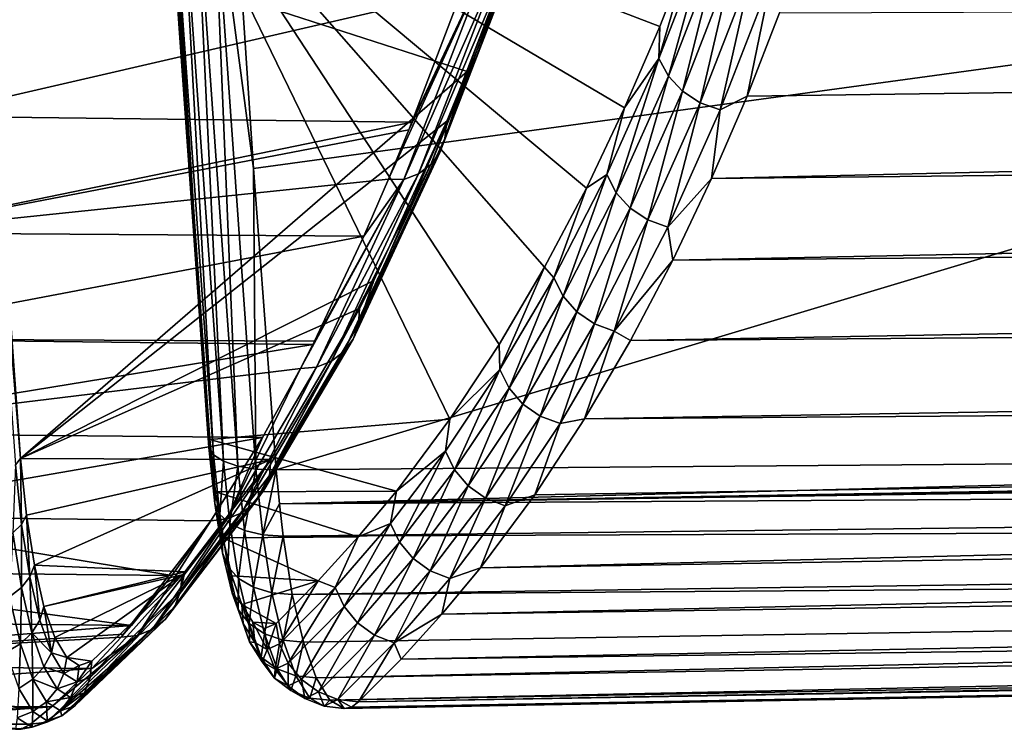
# Model space of a CAD drawing. Header units: metres. Extents: x -23 to 245, y -35 to 23.
# Tile 98 of 166: x 93.68 to 99.83, y -19.37 to -14.93. Entities that reach past the tile are written whole.
import ezdxf

# ---------------------------------------------------------------- set-up
doc = ezdxf.new("R2010")
doc.units = ezdxf.units.M
doc.layers.add('solid_509092_SW0002', color=7, linetype='CONTINUOUS')

msp = doc.modelspace()

# ---------------------------------------------------------------- linework, layer by layer
at = {"layer": 'solid_509092_SW0002'}
for points in [[(94.594322, -13.831808, 280.402435), (94.601517, -13.791514, 280.276459), (94.86776, -17.554037, 278.938965)], [(94.594322, -13.831808, 280.402435), (94.86776, -17.554037, 278.938965), (94.861259, -17.604074, 279.061371)], [(94.594322, -13.831808, 280.402435), (94.861259, -17.604074, 279.061371), (94.622192, -13.868542, 280.527222)], [(94.601517, -13.791514, 280.276459), (96.367134, -17.42696, 271.406616), (94.86776, -17.554037, 278.938965)], [(94.601517, -13.791514, 280.276459), (96.675629, -16.959629, 269.856812), (96.367134, -17.42696, 271.406616)], [(94.601517, -13.791514, 280.276459), (96.959297, -16.476294, 268.431732), (96.675629, -16.959629, 269.856812)], [(94.601517, -13.791514, 280.276459), (97.220398, -15.982533, 267.120056), (96.959297, -16.476294, 268.431732)], [(94.601517, -13.791514, 280.276459), (97.459274, -15.479463, 265.920044), (97.220398, -15.982533, 267.120056)], [(94.601517, -13.791514, 280.276459), (97.678673, -14.971633, 264.817871), (97.459274, -15.479463, 265.920044)], [(94.601517, -13.791514, 280.276459), (97.878868, -14.459547, 263.812164), (97.678673, -14.971633, 264.817871)], [(94.622192, -13.868542, 280.527222), (94.889816, -17.650826, 279.182617), (94.683319, -13.899888, 280.641144)], [(94.861259, -17.604074, 279.061371), (94.889816, -17.650826, 279.182617), (94.622192, -13.868542, 280.527222)], [(94.683319, -13.899888, 280.641144), (94.951538, -17.690722, 279.293518), (94.773369, -13.92363, 280.736145)], [(94.889816, -17.650826, 279.182617), (94.951538, -17.690722, 279.293518), (94.683319, -13.899888, 280.641144)], [(94.773369, -13.92363, 280.736145), (95.042046, -17.720942, 279.38623), (94.885971, -13.938087, 280.805511)], [(94.951538, -17.690722, 279.293518), (95.042046, -17.720942, 279.38623), (94.773369, -13.92363, 280.736145)], [(94.885971, -13.938087, 280.805511), (95.139771, -15.858811, 280.208771), (95.013451, -13.941787, 280.844482)], [(94.885971, -13.938087, 280.805511), (95.154938, -17.739346, 279.454193), (95.139771, -15.858811, 280.208771)], [(95.042046, -17.720942, 279.38623), (95.154938, -17.739346, 279.454193), (94.885971, -13.938087, 280.805511)], [(95.013451, -13.941787, 280.844482), (95.139771, -15.858811, 280.208771), (106.929947, -14.246402, 282.734131)], [(96.474846, -15.252441, 264.973267), (96.870247, -14.203135, 262.986908), (93.438194, -14.272393, 280.228424)], [(96.336334, -15.672327, 265.598236), (96.870247, -14.203135, 262.986908), (96.474846, -15.252441, 264.973267)], [(96.336334, -15.672327, 265.598236), (96.859818, -14.311581, 262.968353), (96.870247, -14.203135, 262.986908)], [(93.405518, -14.304438, 280.322479), (93.684097, -17.673637, 278.993042), (93.438194, -14.272393, 280.228424)], [(96.474846, -15.252441, 264.973267), (93.438194, -14.272393, 280.228424), (93.684097, -17.673637, 278.993042)], [(95.139771, -15.858811, 280.208771), (95.282097, -17.744604, 279.492493), (106.929947, -14.246402, 282.734131)], [(95.282097, -17.744604, 279.492493), (107.26931, -17.648642, 281.532379), (106.929947, -14.246402, 282.734131)], [(93.652023, -17.713394, 279.084229), (93.684097, -17.673637, 278.993042), (93.405518, -14.304438, 280.322479)], [(96.304573, -15.760346, 265.550201), (96.829178, -14.396637, 262.91449), (96.859818, -14.311581, 262.968353)], [(96.336334, -15.672327, 265.598236), (96.304573, -15.760346, 265.550201), (96.859818, -14.311581, 262.968353)], [(96.248222, -15.835742, 265.503265), (96.773766, -14.469481, 262.862579), (96.829178, -14.396637, 262.91449)], [(96.304573, -15.760346, 265.550201), (96.248222, -15.835742, 265.503265), (96.829178, -14.396637, 262.91449)], [(97.672493, -15.172022, 264.938293), (97.878868, -14.459547, 263.812164), (97.988922, -14.35485, 263.348633)], [(97.672493, -15.172022, 264.938293), (97.988922, -14.35485, 263.348633), (97.732719, -15.28232, 264.897644)], [(97.988922, -14.35485, 263.348633), (98.050423, -14.461903, 263.301605), (97.732719, -15.28232, 264.897644)], [(97.672493, -15.172022, 264.938293), (97.678673, -14.971633, 264.817871), (97.878868, -14.459547, 263.812164)], [(96.171181, -15.893299, 265.460663), (96.697418, -14.525074, 262.816162), (96.773766, -14.469481, 262.862579)], [(96.248222, -15.835742, 265.503265), (96.171181, -15.893299, 265.460663), (96.773766, -14.469481, 262.862579)], [(97.732719, -15.28232, 264.897644), (98.050423, -14.461903, 263.301605), (97.821281, -15.37687, 264.870148)], [(98.050423, -14.461903, 263.301605), (98.140068, -14.553646, 263.268646), (97.821281, -15.37687, 264.870148)], [(96.605415, -14.559566, 262.778473), (95.982956, -15.927284, 265.371948), (96.10997, -15.617441, 264.733521)], [(96.078781, -15.92904, 265.425323), (95.982956, -15.927284, 265.371948), (96.605415, -14.559566, 262.778473)], [(96.078781, -15.92904, 265.425323), (96.605415, -14.559566, 262.778473), (96.697418, -14.525074, 262.816162)], [(96.171181, -15.893299, 265.460663), (96.078781, -15.92904, 265.425323), (96.697418, -14.525074, 262.816162)], [(96.605415, -14.559566, 262.778473), (96.10997, -15.617441, 264.733521), (96.129166, -15.569438, 264.637054)], [(96.605415, -14.559566, 262.778473), (96.129166, -15.569438, 264.637054), (96.438972, -14.752207, 263.079712)], [(97.821281, -15.37687, 264.870148), (98.140068, -14.553646, 263.268646), (97.931847, -15.448728, 264.857849)], [(98.140068, -14.553646, 263.268646), (98.251457, -14.623371, 263.252228), (97.931847, -15.448728, 264.857849)], [(97.931847, -15.448728, 264.857849), (98.251457, -14.623371, 263.252228), (98.056656, -15.492852, 264.861633)], [(98.251457, -14.623371, 263.252228), (98.37677, -14.666187, 263.253479), (98.056656, -15.492852, 264.861633)], [(98.002037, -15.92321, 265.789093), (150.704178, -14.693997, 275.317261), (150.416077, -15.36625, 276.764587)], [(98.002037, -15.92321, 265.789093), (98.223892, -15.40713, 264.674744), (150.704178, -14.693997, 275.317261)], [(98.056656, -15.492852, 264.861633), (98.37677, -14.666187, 263.253479), (98.223892, -15.40713, 264.674744)], [(98.37677, -14.666187, 263.253479), (98.427254, -14.886887, 263.653503), (98.223892, -15.40713, 264.674744)], [(98.223892, -15.40713, 264.674744), (98.427254, -14.886887, 263.653503), (150.704178, -14.693997, 275.317261)], [(93.073433, -15.532307, 264.018829), (93.376991, -14.737365, 262.505798), (96.438972, -14.752207, 263.079712)], [(93.073433, -15.532307, 264.018829), (96.438972, -14.752207, 263.079712), (96.129166, -15.569438, 264.637054)], [(97.672493, -15.172022, 264.938293), (97.459274, -15.479463, 265.920044), (97.678673, -14.971633, 264.817871)], [(97.347664, -15.898202, 266.57019), (97.459274, -15.479463, 265.920044), (97.672493, -15.172022, 264.938293)], [(97.347664, -15.898202, 266.57019), (97.672493, -15.172022, 264.938293), (97.406754, -16.010986, 266.535187)], [(97.672493, -15.172022, 264.938293), (97.732719, -15.28232, 264.897644), (97.406754, -16.010986, 266.535187)], [(96.347542, -15.564034, 265.612793), (96.474846, -15.252441, 264.973267), (93.684097, -17.673637, 278.993042)], [(96.336334, -15.672327, 265.598236), (96.474846, -15.252441, 264.973267), (96.347542, -15.564034, 265.612793)], [(97.406754, -16.010986, 266.535187), (97.732719, -15.28232, 264.897644), (97.494354, -16.107691, 266.512543)], [(97.732719, -15.28232, 264.897644), (97.821281, -15.37687, 264.870148), (97.494354, -16.107691, 266.512543)], [(97.494354, -16.107691, 266.512543), (97.821281, -15.37687, 264.870148), (97.604179, -16.181185, 266.503906)], [(97.821281, -15.37687, 264.870148), (97.931847, -15.448728, 264.857849), (97.604179, -16.181185, 266.503906)], [(97.760048, -16.43326, 267.00473), (150.416077, -15.36625, 276.764587), (150.114502, -15.978147, 278.279633)], [(97.760048, -16.43326, 267.00473), (98.002037, -15.92321, 265.789093), (150.416077, -15.36625, 276.764587)], [(98.056656, -15.492852, 264.861633), (98.223892, -15.40713, 264.674744), (98.002037, -15.92321, 265.789093)], [(97.347664, -15.898202, 266.57019), (97.220398, -15.982533, 267.120056), (97.459274, -15.479463, 265.920044)], [(97.604179, -16.181185, 266.503906), (97.931847, -15.448728, 264.857849), (97.728539, -16.226316, 266.509949)], [(97.931847, -15.448728, 264.857849), (98.056656, -15.492852, 264.861633), (97.728539, -16.226316, 266.509949)], [(97.728539, -16.226316, 266.509949), (98.056656, -15.492852, 264.861633), (98.002037, -15.92321, 265.789093)], [(92.76458, -16.262747, 265.557922), (93.073433, -15.532307, 264.018829), (96.129166, -15.569438, 264.637054)], [(95.892006, -16.560877, 267.901245), (96.347542, -15.564034, 265.612793), (93.684097, -17.673637, 278.993042)], [(95.795128, -16.835863, 268.317139), (96.347542, -15.564034, 265.612793), (95.892006, -16.560877, 267.901245)], [(95.795128, -16.835863, 268.317139), (96.336334, -15.672327, 265.598236), (96.347542, -15.564034, 265.612793)], [(92.76458, -16.262747, 265.557922), (96.129166, -15.569438, 264.637054), (96.10997, -15.617441, 264.733521)], [(95.982956, -15.927284, 265.371948), (92.76458, -16.262747, 265.557922), (96.10997, -15.617441, 264.733521)], [(95.762039, -16.926735, 268.275848), (96.304573, -15.760346, 265.550201), (96.336334, -15.672327, 265.598236)], [(95.795128, -16.835863, 268.317139), (95.762039, -16.926735, 268.275848), (96.336334, -15.672327, 265.598236)], [(95.704575, -17.004581, 268.23468), (96.248222, -15.835742, 265.503265), (96.304573, -15.760346, 265.550201)], [(95.762039, -16.926735, 268.275848), (95.704575, -17.004581, 268.23468), (96.304573, -15.760346, 265.550201)], [(95.154938, -17.739346, 279.454193), (95.282097, -17.744604, 279.492493), (95.139771, -15.858811, 280.208771)], [(95.626694, -17.06402, 268.196472), (96.171181, -15.893299, 265.460663), (96.248222, -15.835742, 265.503265)], [(95.704575, -17.004581, 268.23468), (95.626694, -17.06402, 268.196472), (96.248222, -15.835742, 265.503265)], [(95.982956, -15.927284, 265.371948), (95.830063, -16.28219, 266.14032), (92.76458, -16.262747, 265.557922)], [(96.078781, -15.92904, 265.425323), (95.433655, -17.110214, 268.132355), (95.510223, -16.96069, 267.74765)], [(95.533783, -17.100945, 268.163879), (95.433655, -17.110214, 268.132355), (96.078781, -15.92904, 265.425323)], [(96.078781, -15.92904, 265.425323), (95.510223, -16.96069, 267.74765), (95.52095, -16.939341, 267.693756)], [(96.078781, -15.92904, 265.425323), (95.52095, -16.939341, 267.693756), (95.830063, -16.28219, 266.14032)], [(95.533783, -17.100945, 268.163879), (96.078781, -15.92904, 265.425323), (96.171181, -15.893299, 265.460663)], [(95.626694, -17.06402, 268.196472), (95.533783, -17.100945, 268.163879), (96.171181, -15.893299, 265.460663)], [(96.078781, -15.92904, 265.425323), (95.830063, -16.28219, 266.14032), (95.982956, -15.927284, 265.371948)], [(97.016327, -16.543518, 268.234772), (97.220398, -15.982533, 267.120056), (97.347664, -15.898202, 266.57019)], [(97.016327, -16.543518, 268.234772), (97.347664, -15.898202, 266.57019), (97.074409, -16.658216, 268.204773)], [(97.347664, -15.898202, 266.57019), (97.406754, -16.010986, 266.535187), (97.074409, -16.658216, 268.204773)], [(97.728539, -16.226316, 266.509949), (98.002037, -15.92321, 265.789093), (97.760048, -16.43326, 267.00473)], [(97.016327, -16.543518, 268.234772), (96.959297, -16.476294, 268.431732), (97.220398, -15.982533, 267.120056)], [(97.496109, -16.935062, 268.330902), (150.114502, -15.978147, 278.279633), (149.80014, -16.532883, 279.858826)], [(97.496109, -16.935062, 268.330902), (97.760048, -16.43326, 267.00473), (150.114502, -15.978147, 278.279633)], [(97.074409, -16.658216, 268.204773), (97.406754, -16.010986, 266.535187), (97.161156, -16.756588, 268.186401)], [(97.406754, -16.010986, 266.535187), (97.494354, -16.107691, 266.512543), (97.161156, -16.756588, 268.186401)], [(97.161156, -16.756588, 268.186401), (97.494354, -16.107691, 266.512543), (97.270332, -16.83135, 268.181061)], [(97.494354, -16.107691, 266.512543), (97.604179, -16.181185, 266.503906), (97.270332, -16.83135, 268.181061)], [(97.270332, -16.83135, 268.181061), (97.604179, -16.181185, 266.503906), (97.394295, -16.877258, 268.189087)], [(97.604179, -16.181185, 266.503906), (97.728539, -16.226316, 266.509949), (97.394295, -16.877258, 268.189087)], [(97.394295, -16.877258, 268.189087), (97.728539, -16.226316, 266.509949), (97.760048, -16.43326, 267.00473)], [(92.450836, -16.923948, 267.123566), (92.76458, -16.262747, 265.557922), (95.830063, -16.28219, 266.14032)], [(92.450836, -16.923948, 267.123566), (95.830063, -16.28219, 266.14032), (95.52095, -16.939341, 267.693756)], [(96.679947, -17.116962, 269.924652), (96.675629, -16.959629, 269.856812), (96.959297, -16.476294, 268.431732)], [(96.679947, -17.116962, 269.924652), (96.959297, -16.476294, 268.431732), (97.016327, -16.543518, 268.234772)], [(97.394295, -16.877258, 268.189087), (97.760048, -16.43326, 267.00473), (97.496109, -16.935062, 268.330902)], [(96.679947, -17.116962, 269.924652), (97.016327, -16.543518, 268.234772), (96.737137, -17.233147, 269.899139)], [(97.016327, -16.543518, 268.234772), (97.074409, -16.658216, 268.204773), (96.737137, -17.233147, 269.899139)], [(97.208969, -17.424866, 269.773834), (149.80014, -16.532883, 279.858826), (149.473709, -17.03355, 281.498688)], [(97.208969, -17.424866, 269.773834), (97.496109, -16.935062, 268.330902), (149.80014, -16.532883, 279.858826)], [(95.803024, -16.735525, 268.348267), (95.892006, -16.560877, 267.901245), (93.684097, -17.673637, 278.993042)], [(95.795128, -16.835863, 268.317139), (95.892006, -16.560877, 267.901245), (95.803024, -16.735525, 268.348267)], [(96.737137, -17.233147, 269.899139), (97.074409, -16.658216, 268.204773), (96.82312, -17.332819, 269.884583)], [(97.074409, -16.658216, 268.204773), (97.161156, -16.756588, 268.186401), (96.82312, -17.332819, 269.884583)], [(95.803024, -16.735525, 268.348267), (93.684097, -17.673637, 278.993042), (95.247498, -17.678333, 271.139038)], [(95.239616, -17.778456, 271.107788), (95.803024, -16.735525, 268.348267), (95.247498, -17.678333, 271.139038)], [(95.239616, -17.778456, 271.107788), (95.795128, -16.835863, 268.317139), (95.803024, -16.735525, 268.348267)], [(96.82312, -17.332819, 269.884583), (97.161156, -16.756588, 268.186401), (96.931717, -17.408569, 269.882141)], [(97.161156, -16.756588, 268.186401), (97.270332, -16.83135, 268.181061), (96.931717, -17.408569, 269.882141)], [(95.239616, -17.778456, 271.107788), (95.762039, -16.926735, 268.275848), (95.795128, -16.835863, 268.317139)], [(96.931717, -17.408569, 269.882141), (97.270332, -16.83135, 268.181061), (97.055328, -17.455084, 269.891968)], [(97.270332, -16.83135, 268.181061), (97.394295, -16.877258, 268.189087), (97.055328, -17.455084, 269.891968)], [(97.055328, -17.455084, 269.891968), (97.394295, -16.877258, 268.189087), (97.208969, -17.424866, 269.773834)], [(97.394295, -16.877258, 268.189087), (97.496109, -16.935062, 268.330902), (97.208969, -17.424866, 269.773834)], [(92.132576, -17.511749, 268.715363), (92.450836, -16.923948, 267.123566), (95.510223, -16.96069, 267.74765)], [(92.132576, -17.511749, 268.715363), (95.510223, -16.96069, 267.74765), (95.433655, -17.110214, 268.132355)], [(95.510223, -16.96069, 267.74765), (92.450836, -16.923948, 267.123566), (95.52095, -16.939341, 267.693756)], [(95.205162, -17.871655, 271.073334), (95.704575, -17.004581, 268.23468), (95.762039, -16.926735, 268.275848)], [(95.239616, -17.778456, 271.107788), (95.205162, -17.871655, 271.073334), (95.762039, -16.926735, 268.275848)], [(96.679947, -17.116962, 269.924652), (96.367134, -17.42696, 271.406616), (96.675629, -16.959629, 269.856812)], [(95.1465, -17.951488, 271.037994), (95.626694, -17.06402, 268.196472), (95.704575, -17.004581, 268.23468)], [(95.205162, -17.871655, 271.073334), (95.1465, -17.951488, 271.037994), (95.704575, -17.004581, 268.23468)], [(96.558609, -18.355639, 273.042786), (149.473709, -17.03355, 281.498688), (149.135803, -17.482822, 283.196228)], [(96.558609, -18.355639, 273.042786), (96.896866, -17.899801, 271.342468), (149.473709, -17.03355, 281.498688)], [(96.896866, -17.899801, 271.342468), (97.208969, -17.424866, 269.773834), (149.473709, -17.03355, 281.498688)], [(94.97422, -18.050285, 270.974426), (95.433655, -17.110214, 268.132355), (95.533783, -17.100945, 268.163879)], [(95.067703, -18.012436, 271.004242), (94.97422, -18.050285, 270.974426), (95.533783, -17.100945, 268.163879)], [(95.067703, -18.012436, 271.004242), (95.533783, -17.100945, 268.163879), (95.626694, -17.06402, 268.196472)], [(95.1465, -17.951488, 271.037994), (95.067703, -18.012436, 271.004242), (95.626694, -17.06402, 268.196472)], [(95.196899, -17.541613, 269.321442), (92.132576, -17.511749, 268.715363), (95.433655, -17.110214, 268.132355)], [(94.97422, -18.050285, 270.974426), (95.196899, -17.541613, 269.321442), (95.433655, -17.110214, 268.132355)], [(96.339645, -17.626455, 271.634277), (96.367134, -17.42696, 271.406616), (96.679947, -17.116962, 269.924652)], [(96.339645, -17.626455, 271.634277), (96.679947, -17.116962, 269.924652), (96.396027, -17.743799, 271.612732)], [(96.679947, -17.116962, 269.924652), (96.737137, -17.233147, 269.899139), (96.396027, -17.743799, 271.612732)], [(96.396027, -17.743799, 271.612732), (96.737137, -17.233147, 269.899139), (96.481331, -17.84449, 271.601624)], [(96.737137, -17.233147, 269.899139), (96.82312, -17.332819, 269.884583), (96.481331, -17.84449, 271.601624)], [(96.481331, -17.84449, 271.601624), (96.82312, -17.332819, 269.884583), (96.589417, -17.921015, 271.601776)], [(96.82312, -17.332819, 269.884583), (96.931717, -17.408569, 269.882141), (96.589417, -17.921015, 271.601776)], [(96.589417, -17.921015, 271.601776), (96.931717, -17.408569, 269.882141), (96.712708, -17.968006, 271.61319)], [(96.931717, -17.408569, 269.882141), (97.055328, -17.455084, 269.891968), (96.712708, -17.968006, 271.61319)], [(96.367134, -17.42696, 271.406616), (96.033073, -17.876497, 273.084808), (94.86776, -17.554037, 278.938965)], [(95.301369, -17.956976, 279.394501), (130.545456, -17.428724, 285.509735), (123.167999, -17.503195, 284.246765)], [(95.301369, -17.956976, 279.394501), (130.51709, -17.735655, 285.344696), (130.545456, -17.428724, 285.509735)], [(96.339645, -17.626455, 271.634277), (96.033073, -17.876497, 273.084808), (96.367134, -17.42696, 271.406616)], [(96.712708, -17.968006, 271.61319), (97.055328, -17.455084, 269.891968), (96.896866, -17.899801, 271.342468)], [(97.055328, -17.455084, 269.891968), (97.208969, -17.424866, 269.773834), (96.896866, -17.899801, 271.342468)], [(95.196899, -17.541613, 269.321442), (92.372337, -18.032043, 270.441864), (92.132576, -17.511749, 268.715363)], [(95.301369, -17.956976, 279.394501), (123.167999, -17.503195, 284.246765), (119.123192, -17.542149, 283.555237)], [(96.317467, -18.647392, 274.255035), (149.135803, -17.482822, 283.196228), (148.786957, -17.883078, 284.94873)], [(96.317467, -18.647392, 274.255035), (96.558609, -18.355639, 273.042786), (149.135803, -17.482822, 283.196228)], [(95.196899, -17.541613, 269.321442), (94.872498, -18.062418, 270.950592), (92.372337, -18.032043, 270.441864)], [(94.861259, -17.604074, 279.061371), (94.86776, -17.554037, 278.938965), (94.901627, -17.88068, 278.768829)], [(96.033073, -17.876497, 273.084808), (94.901627, -17.88068, 278.768829), (94.86776, -17.554037, 278.938965)], [(94.97422, -18.050285, 270.974426), (94.872498, -18.062418, 270.950592), (95.196899, -17.541613, 269.321442)], [(95.301369, -17.956976, 279.394501), (119.123192, -17.542149, 283.555237), (107.26931, -17.648642, 281.532379)], [(94.897644, -17.954666, 278.878571), (94.861259, -17.604074, 279.061371), (94.901627, -17.88068, 278.768829)], [(94.897644, -17.954666, 278.878571), (94.889816, -17.650826, 279.182617), (94.861259, -17.604074, 279.061371)], [(94.928391, -18.022472, 278.988831), (94.951538, -17.690722, 279.293518), (94.889816, -17.650826, 279.182617)], [(94.897644, -17.954666, 278.878571), (94.928391, -18.022472, 278.988831), (94.889816, -17.650826, 279.182617)], [(95.301369, -17.956976, 279.394501), (107.26931, -17.648642, 281.532379), (95.282097, -17.744604, 279.492493)], [(95.996231, -18.078512, 273.359528), (96.033073, -17.876497, 273.084808), (96.339645, -17.626455, 271.634277)], [(95.996231, -18.078512, 273.359528), (96.339645, -17.626455, 271.634277), (96.051895, -18.19676, 273.341583)], [(96.339645, -17.626455, 271.634277), (96.396027, -17.743799, 271.612732), (96.051895, -18.19676, 273.341583)], [(93.690704, -18.084915, 278.889923), (93.652023, -17.713394, 279.084229), (93.635399, -18.138474, 278.961365)], [(93.690704, -18.084915, 278.889923), (93.684097, -17.673637, 278.993042), (93.652023, -17.713394, 279.084229)], [(93.684097, -17.673637, 278.993042), (93.721016, -18.028019, 278.807617), (95.247498, -17.678333, 271.139038)], [(93.690704, -18.084915, 278.889923), (93.721016, -18.028019, 278.807617), (93.684097, -17.673637, 278.993042)], [(93.721016, -18.028019, 278.807617), (93.770264, -18.339535, 278.560181), (95.247498, -17.678333, 271.139038)], [(93.770264, -18.339535, 278.560181), (94.710014, -18.381107, 273.839172), (95.247498, -17.678333, 271.139038)], [(94.683159, -18.50288, 273.903259), (95.247498, -17.678333, 271.139038), (94.710014, -18.381107, 273.839172)], [(94.683159, -18.50288, 273.903259), (95.239616, -17.778456, 271.107788), (95.247498, -17.678333, 271.139038)], [(94.928391, -18.022472, 278.988831), (94.991974, -18.080341, 279.090363), (94.951538, -17.690722, 279.293518)], [(94.991974, -18.080341, 279.090363), (95.042046, -17.720942, 279.38623), (94.951538, -17.690722, 279.293518)], [(94.991974, -18.080341, 279.090363), (95.0839, -18.124172, 279.175995), (95.042046, -17.720942, 279.38623)], [(95.0839, -18.124172, 279.175995), (95.154938, -17.739346, 279.454193), (95.042046, -17.720942, 279.38623)], [(94.683159, -18.50288, 273.903259), (95.205162, -17.871655, 271.073334), (95.239616, -17.778456, 271.107788)], [(95.0839, -18.124172, 279.175995), (95.197647, -18.150862, 279.239624), (95.154938, -17.739346, 279.454193)], [(95.197647, -18.150862, 279.239624), (95.282097, -17.744604, 279.492493), (95.154938, -17.739346, 279.454193)], [(95.197647, -18.150862, 279.239624), (95.301369, -17.956976, 279.394501), (95.282097, -17.744604, 279.492493)], [(95.301369, -17.956976, 279.394501), (95.324547, -18.158731, 279.27655), (130.51709, -17.735655, 285.344696)], [(95.324547, -18.158731, 279.27655), (130.558914, -18.019918, 285.125), (130.51709, -17.735655, 285.344696)], [(96.051895, -18.19676, 273.341583), (96.396027, -17.743799, 271.612732), (96.136581, -18.298254, 273.333527)], [(96.396027, -17.743799, 271.612732), (96.481331, -17.84449, 271.601624), (96.136581, -18.298254, 273.333527)], [(96.136581, -18.298254, 273.333527), (96.481331, -17.84449, 271.601624), (96.244202, -18.375389, 273.335999)], [(96.481331, -17.84449, 271.601624), (96.589417, -17.921015, 271.601776), (96.244202, -18.375389, 273.335999)], [(94.647446, -18.597702, 273.874939), (95.1465, -17.951488, 271.037994), (95.205162, -17.871655, 271.073334)], [(94.683159, -18.50288, 273.903259), (94.647446, -18.597702, 273.874939), (95.205162, -17.871655, 271.073334)], [(94.897644, -17.954666, 278.878571), (94.901627, -17.88068, 278.768829), (94.947479, -18.169563, 278.538483)], [(96.033073, -17.876497, 273.084808), (95.794563, -18.16243, 274.28299), (94.901627, -17.88068, 278.768829)], [(95.794563, -18.16243, 274.28299), (94.947479, -18.169563, 278.538483), (94.901627, -17.88068, 278.768829)], [(95.996231, -18.078512, 273.359528), (95.794563, -18.16243, 274.28299), (96.033073, -17.876497, 273.084808)], [(96.063538, -18.927736, 275.531647), (148.786957, -17.883078, 284.94873), (148.437836, -18.236769, 286.75705)], [(96.063538, -18.927736, 275.531647), (96.317467, -18.647392, 274.255035), (148.786957, -17.883078, 284.94873)], [(96.712708, -17.968006, 271.61319), (96.896866, -17.899801, 271.342468), (96.558609, -18.355639, 273.042786)], [(94.587715, -18.678919, 273.84491), (95.067703, -18.012436, 271.004242), (95.1465, -17.951488, 271.037994)], [(94.647446, -18.597702, 273.874939), (94.587715, -18.678919, 273.84491), (95.1465, -17.951488, 271.037994)], [(94.897644, -17.954666, 278.878571), (94.947479, -18.169563, 278.538483), (94.946579, -18.262503, 278.632721)], [(94.897644, -17.954666, 278.878571), (94.946579, -18.262503, 278.632721), (94.928391, -18.022472, 278.988831)], [(95.197647, -18.150862, 279.239624), (95.324547, -18.158731, 279.27655), (95.301369, -17.956976, 279.394501)], [(96.244202, -18.375389, 273.335999), (96.589417, -17.921015, 271.601776), (96.36721, -18.422756, 273.348846)], [(96.589417, -17.921015, 271.601776), (96.712708, -17.968006, 271.61319), (96.36721, -18.422756, 273.348846)], [(93.742432, -18.41209, 278.630066), (93.721016, -18.028019, 278.807617), (93.690704, -18.084915, 278.889923)], [(93.742432, -18.41209, 278.630066), (93.770264, -18.339535, 278.560181), (93.721016, -18.028019, 278.807617)], [(94.50808, -18.740913, 273.815186), (94.97422, -18.050285, 270.974426), (95.067703, -18.012436, 271.004242)], [(94.587715, -18.678919, 273.84491), (94.50808, -18.740913, 273.815186), (95.067703, -18.012436, 271.004242)], [(94.928391, -18.022472, 278.988831), (94.98027, -18.348797, 278.72821), (94.991974, -18.080341, 279.090363)], [(94.946579, -18.262503, 278.632721), (94.98027, -18.348797, 278.72821), (94.928391, -18.022472, 278.988831)], [(95.324547, -18.158731, 279.27655), (95.38166, -18.522354, 278.985931), (130.558914, -18.019918, 285.125)], [(95.38166, -18.522354, 278.985931), (130.611343, -18.261492, 284.846588), (130.558914, -18.019918, 285.125)], [(96.36721, -18.422756, 273.348846), (96.712708, -17.968006, 271.61319), (96.558609, -18.355639, 273.042786)], [(94.629578, -18.403601, 272.169922), (91.843338, -18.375114, 271.626282), (92.372337, -18.032043, 270.441864)], [(94.629578, -18.403601, 272.169922), (92.372337, -18.032043, 270.441864), (94.872498, -18.062418, 270.950592)], [(93.690704, -18.084915, 278.889923), (93.635399, -18.138474, 278.961365), (93.689407, -18.480099, 278.690033)], [(93.742432, -18.41209, 278.630066), (93.690704, -18.084915, 278.889923), (93.689407, -18.480099, 278.690033)], [(94.312706, -18.791031, 273.76181), (94.629578, -18.403601, 272.169922), (94.872498, -18.062418, 270.950592)], [(94.414055, -18.779396, 273.787872), (94.312706, -18.791031, 273.76181), (94.872498, -18.062418, 270.950592)], [(94.414055, -18.779396, 273.787872), (94.872498, -18.062418, 270.950592), (94.97422, -18.050285, 270.974426)], [(94.50808, -18.740913, 273.815186), (94.414055, -18.779396, 273.787872), (94.97422, -18.050285, 270.974426)], [(94.98027, -18.348797, 278.72821), (95.046364, -18.422441, 278.817169), (94.991974, -18.080341, 279.090363)], [(94.991974, -18.080341, 279.090363), (95.046364, -18.422441, 278.817169), (95.0839, -18.124172, 279.175995)], [(95.65036, -18.478958, 275.097076), (95.794563, -18.16243, 274.28299), (95.996231, -18.078512, 273.359528)], [(95.65036, -18.478958, 275.097076), (95.996231, -18.078512, 273.359528), (95.705376, -18.597918, 275.082367)], [(95.996231, -18.078512, 273.359528), (96.051895, -18.19676, 273.341583), (95.705376, -18.597918, 275.082367)], [(93.689407, -18.480099, 278.690033), (93.635399, -18.138474, 278.961365), (93.614906, -18.538403, 278.735687)], [(95.046364, -18.422441, 278.817169), (95.140182, -18.478224, 278.893219), (95.0839, -18.124172, 279.175995)], [(95.0839, -18.124172, 279.175995), (95.140182, -18.478224, 278.893219), (95.197647, -18.150862, 279.239624)], [(95.140182, -18.478224, 278.893219), (95.255096, -18.512192, 278.95105), (95.197647, -18.150862, 279.239624)], [(95.197647, -18.150862, 279.239624), (95.255096, -18.512192, 278.95105), (95.324547, -18.158731, 279.27655)], [(94.946579, -18.262503, 278.632721), (94.947479, -18.169563, 278.538483), (95.003326, -18.407084, 278.257935)], [(95.794563, -18.16243, 274.28299), (95.54377, -18.438204, 275.542908), (94.947479, -18.169563, 278.538483)], [(95.54377, -18.438204, 275.542908), (95.003326, -18.407084, 278.257935), (94.947479, -18.169563, 278.538483)], [(95.255096, -18.512192, 278.95105), (95.38166, -18.522354, 278.985931), (95.324547, -18.158731, 279.27655)], [(95.65036, -18.478958, 275.097076), (95.54377, -18.438204, 275.542908), (95.794563, -18.16243, 274.28299)], [(95.705376, -18.597918, 275.082367), (96.051895, -18.19676, 273.341583), (95.78952, -18.700048, 275.077057)], [(96.051895, -18.19676, 273.341583), (96.136581, -18.298254, 273.333527), (95.78952, -18.700048, 275.077057)], [(94.946579, -18.262503, 278.632721), (95.003326, -18.407084, 278.257935), (95.006226, -18.516018, 278.333069)], [(94.946579, -18.262503, 278.632721), (95.006226, -18.516018, 278.333069), (94.98027, -18.348797, 278.72821)], [(95.38166, -18.522354, 278.985931), (95.451218, -18.8216, 278.631927), (130.611343, -18.261492, 284.846588)], [(95.451218, -18.8216, 278.631927), (95.530602, -19.045338, 278.227844), (130.611343, -18.261492, 284.846588)], [(95.530602, -19.045338, 278.227844), (130.671783, -18.442968, 284.523132), (130.611343, -18.261492, 284.846588)], [(148.437836, -18.236769, 286.75705), (130.894547, -18.561392, 283.491516), (95.796562, -19.195368, 276.873993)], [(96.063538, -18.927736, 275.531647), (148.437836, -18.236769, 286.75705), (95.796562, -19.195368, 276.873993)], [(95.78952, -18.700048, 275.077057), (96.136581, -18.298254, 273.333527), (95.896721, -18.777668, 275.081635)], [(96.136581, -18.298254, 273.333527), (96.244202, -18.375389, 273.335999), (95.896721, -18.777668, 275.081635)], [(91.596085, -18.685101, 272.881866), (91.843338, -18.375114, 271.626282), (94.376953, -18.717556, 273.438934)], [(94.376953, -18.717556, 273.438934), (91.843338, -18.375114, 271.626282), (94.629578, -18.403601, 272.169922)], [(93.805397, -18.682844, 278.313751), (93.770264, -18.339535, 278.560181), (93.742432, -18.41209, 278.630066)], [(93.770264, -18.339535, 278.560181), (93.830276, -18.597553, 278.258698), (94.710014, -18.381107, 273.839172)], [(93.805397, -18.682844, 278.313751), (93.830276, -18.597553, 278.258698), (93.770264, -18.339535, 278.560181)], [(93.830276, -18.597553, 278.258698), (94.692924, -18.400415, 273.925018), (94.710014, -18.381107, 273.839172)], [(94.683159, -18.50288, 273.903259), (94.710014, -18.381107, 273.839172), (94.692924, -18.400415, 273.925018)], [(94.98027, -18.348797, 278.72821), (95.043495, -18.617537, 278.410583), (95.046364, -18.422441, 278.817169)], [(95.006226, -18.516018, 278.333069), (95.043495, -18.617537, 278.410583), (94.98027, -18.348797, 278.72821)], [(95.896721, -18.777668, 275.081635), (96.244202, -18.375389, 273.335999), (96.01947, -18.825331, 275.095795)], [(96.244202, -18.375389, 273.335999), (96.36721, -18.422756, 273.348846), (96.01947, -18.825331, 275.095795)], [(96.36721, -18.422756, 273.348846), (96.558609, -18.355639, 273.042786), (96.317467, -18.647392, 274.255035)], [(93.742432, -18.41209, 278.630066), (93.689407, -18.480099, 278.690033), (93.755135, -18.762749, 278.359833)], [(93.805397, -18.682844, 278.313751), (93.742432, -18.41209, 278.630066), (93.755135, -18.762749, 278.359833)], [(93.830276, -18.597553, 278.258698), (93.898712, -18.792276, 277.914886), (94.692924, -18.400415, 273.925018)], [(93.898712, -18.792276, 277.914886), (93.973175, -18.916929, 277.540833), (94.692924, -18.400415, 273.925018)], [(93.973175, -18.916929, 277.540833), (94.129105, -18.939848, 276.757477), (94.692924, -18.400415, 273.925018)], [(94.118965, -19.042122, 276.738464), (94.692924, -18.400415, 273.925018), (94.129105, -18.939848, 276.757477)], [(94.683159, -18.50288, 273.903259), (94.692924, -18.400415, 273.925018), (94.118965, -19.042122, 276.738464)], [(94.312706, -18.791031, 273.76181), (94.376953, -18.717556, 273.438934), (94.629578, -18.403601, 272.169922)], [(95.54377, -18.438204, 275.542908), (95.067177, -18.584892, 277.937164), (95.003326, -18.407084, 278.257935)], [(95.006226, -18.516018, 278.333069), (95.003326, -18.407084, 278.257935), (95.067177, -18.584892, 277.937164)], [(95.043495, -18.617537, 278.410583), (95.112648, -18.704174, 278.484161), (95.046364, -18.422441, 278.817169)], [(95.046364, -18.422441, 278.817169), (95.112648, -18.704174, 278.484161), (95.140182, -18.478224, 278.893219)], [(95.54377, -18.438204, 275.542908), (95.280701, -18.703859, 276.864471), (95.067177, -18.584892, 277.937164)], [(95.302559, -18.832834, 276.844391), (95.280701, -18.703859, 276.864471), (95.54377, -18.438204, 275.542908)], [(95.302559, -18.832834, 276.844391), (95.54377, -18.438204, 275.542908), (95.65036, -18.478958, 275.097076)], [(95.530602, -19.045338, 278.227844), (95.616776, -19.185093, 277.789246), (130.671783, -18.442968, 284.523132)], [(95.616776, -19.185093, 277.789246), (130.736557, -18.553568, 284.174316), (130.671783, -18.442968, 284.523132)], [(96.01947, -18.825331, 275.095795), (96.36721, -18.422756, 273.348846), (96.317467, -18.647392, 274.255035)], [(93.689407, -18.480099, 278.690033), (93.614906, -18.538403, 278.735687), (93.683006, -18.831249, 278.393555)], [(93.755135, -18.762749, 278.359833), (93.689407, -18.480099, 278.690033), (93.683006, -18.831249, 278.393555)], [(94.683159, -18.50288, 273.903259), (94.118965, -19.042122, 276.738464), (94.082489, -19.137867, 276.715332)], [(94.683159, -18.50288, 273.903259), (94.082489, -19.137867, 276.715332), (94.647446, -18.597702, 273.874939)], [(95.006226, -18.516018, 278.333069), (95.067177, -18.584892, 277.937164), (95.074326, -18.70561, 277.990997)], [(95.006226, -18.516018, 278.333069), (95.074326, -18.70561, 277.990997), (95.043495, -18.617537, 278.410583)], [(95.112648, -18.704174, 278.484161), (95.208786, -18.769796, 278.548615), (95.140182, -18.478224, 278.893219)], [(95.140182, -18.478224, 278.893219), (95.208786, -18.769796, 278.548615), (95.255096, -18.512192, 278.95105)], [(95.208786, -18.769796, 278.548615), (95.325104, -18.809757, 278.599365), (95.255096, -18.512192, 278.95105)], [(95.255096, -18.512192, 278.95105), (95.325104, -18.809757, 278.599365), (95.38166, -18.522354, 278.985931)], [(95.302559, -18.832834, 276.844391), (95.65036, -18.478958, 275.097076), (95.356987, -18.952351, 276.83255)], [(95.65036, -18.478958, 275.097076), (95.705376, -18.597918, 275.082367), (95.356987, -18.952351, 276.83255)], [(93.683006, -18.831249, 278.393555), (93.614906, -18.538403, 278.735687), (93.593971, -18.883621, 278.412628)], [(95.325104, -18.809757, 278.599365), (95.451218, -18.8216, 278.631927), (95.38166, -18.522354, 278.985931)], [(95.616776, -19.185093, 277.789246), (95.706558, -19.235779, 277.332184), (130.736557, -18.553568, 284.174316)], [(95.706558, -19.235779, 277.332184), (130.801636, -18.591188, 283.82196), (130.736557, -18.553568, 284.174316)], [(95.796562, -19.195368, 276.873993), (130.894547, -18.561392, 283.491516), (123.063988, -18.704695, 282.025055)], [(93.877258, -18.887312, 277.952759), (93.830276, -18.597553, 278.258698), (93.805397, -18.682844, 278.313751)], [(93.877258, -18.887312, 277.952759), (93.898712, -18.792276, 277.914886), (93.830276, -18.597553, 278.258698)], [(94.647446, -18.597702, 273.874939), (94.082489, -19.137867, 276.715332), (94.022163, -19.219961, 276.689728)], [(94.647446, -18.597702, 273.874939), (94.022163, -19.219961, 276.689728), (94.587715, -18.678919, 273.84491)], [(95.043495, -18.617537, 278.410583), (95.115677, -18.818514, 278.047943), (95.112648, -18.704174, 278.484161)], [(95.074326, -18.70561, 277.990997), (95.115677, -18.818514, 278.047943), (95.043495, -18.617537, 278.410583)], [(95.280701, -18.703859, 276.864471), (95.136459, -18.695812, 277.589081), (95.067177, -18.584892, 277.937164)], [(95.148293, -18.82412, 277.619385), (95.067177, -18.584892, 277.937164), (95.136459, -18.695812, 277.589081)], [(95.074326, -18.70561, 277.990997), (95.067177, -18.584892, 277.937164), (95.148293, -18.82412, 277.619385)], [(95.439758, -19.054153, 276.829712), (95.356987, -18.952351, 276.83255), (95.705376, -18.597918, 275.082367)], [(95.705376, -18.597918, 275.082367), (95.78952, -18.700048, 275.077057), (95.439758, -19.054153, 276.829712)], [(95.706558, -19.235779, 277.332184), (95.751762, -19.226944, 277.102051), (130.801636, -18.591188, 283.82196)], [(95.751762, -19.226944, 277.102051), (95.796562, -19.195368, 276.873993), (130.801636, -18.591188, 283.82196)], [(95.796562, -19.195368, 276.873993), (123.063988, -18.704695, 282.025055), (130.801636, -18.591188, 283.82196)], [(91.349358, -18.959661, 274.144257), (91.596085, -18.685101, 272.881866), (94.376953, -18.717556, 273.438934)], [(93.877258, -18.887312, 277.952759), (93.805397, -18.682844, 278.313751), (93.755135, -18.762749, 278.359833)], [(94.587715, -18.678919, 273.84491), (94.022163, -19.219961, 276.689728), (93.942154, -19.282745, 276.663483)], [(94.587715, -18.678919, 273.84491), (93.942154, -19.282745, 276.663483), (94.50808, -18.740913, 273.815186)], [(95.074326, -18.70561, 277.990997), (95.148293, -18.82412, 277.619385), (95.115677, -18.818514, 278.047943)], [(95.112648, -18.704174, 278.484161), (95.188324, -18.914867, 278.104004), (95.208786, -18.769796, 278.548615)], [(95.115677, -18.818514, 278.047943), (95.188324, -18.914867, 278.104004), (95.112648, -18.704174, 278.484161)], [(95.280701, -18.703859, 276.864471), (95.208725, -18.735868, 277.226074), (95.136459, -18.695812, 277.589081)], [(95.225342, -18.867073, 277.23233), (95.136459, -18.695812, 277.589081), (95.208725, -18.735868, 277.226074)], [(95.148293, -18.82412, 277.619385), (95.136459, -18.695812, 277.589081), (95.225342, -18.867073, 277.23233)], [(95.225342, -18.867073, 277.23233), (95.208725, -18.735868, 277.226074), (95.280701, -18.703859, 276.864471)], [(95.225342, -18.867073, 277.23233), (95.280701, -18.703859, 276.864471), (95.302559, -18.832834, 276.844391)], [(95.54586, -19.132107, 276.83606), (95.439758, -19.054153, 276.829712), (95.78952, -18.700048, 275.077057)], [(95.78952, -18.700048, 275.077057), (95.896721, -18.777668, 275.081635), (95.54586, -19.132107, 276.83606)], [(96.01947, -18.825331, 275.095795), (96.317467, -18.647392, 274.255035), (96.063538, -18.927736, 275.531647)], [(91.349358, -18.959661, 274.144257), (94.376953, -18.717556, 273.438934), (94.330238, -18.771233, 273.673706)], [(93.755135, -18.762749, 278.359833), (93.683006, -18.831249, 278.393555), (93.760757, -19.052483, 278.00296)], [(93.83017, -18.976242, 277.98288), (93.755135, -18.762749, 278.359833), (93.760757, -19.052483, 278.00296)], [(93.877258, -18.887312, 277.952759), (93.755135, -18.762749, 278.359833), (93.83017, -18.976242, 277.98288)], [(94.50808, -18.740913, 273.815186), (93.942154, -19.282745, 276.663483), (93.847977, -19.321892, 276.638336)], [(94.50808, -18.740913, 273.815186), (93.847977, -19.321892, 276.638336), (94.414055, -18.779396, 273.787872)], [(94.312706, -18.791031, 273.76181), (94.330238, -18.771233, 273.673706), (94.376953, -18.717556, 273.438934)], [(94.312706, -18.791031, 273.76181), (91.349358, -18.959661, 274.144257), (94.330238, -18.771233, 273.673706)], [(94.312706, -18.791031, 273.76181), (94.129784, -18.986685, 274.682007), (91.349358, -18.959661, 274.144257)], [(94.414055, -18.779396, 273.787872), (93.746071, -19.334848, 276.616791), (93.877518, -19.2248, 275.953339)], [(94.414055, -18.779396, 273.787872), (93.847977, -19.321892, 276.638336), (93.746071, -19.334848, 276.616791)], [(93.877258, -18.887312, 277.952759), (93.973175, -18.916929, 277.540833), (93.898712, -18.792276, 277.914886)], [(94.414055, -18.779396, 273.787872), (93.877518, -19.2248, 275.953339), (94.129784, -18.986685, 274.682007)], [(94.414055, -18.779396, 273.787872), (94.129784, -18.986685, 274.682007), (94.312706, -18.791031, 273.76181)], [(95.115677, -18.818514, 278.047943), (95.194092, -18.944136, 277.654022), (95.188324, -18.914867, 278.104004)], [(95.148293, -18.82412, 277.619385), (95.194092, -18.944136, 277.654022), (95.115677, -18.818514, 278.047943)], [(95.148293, -18.82412, 277.619385), (95.225342, -18.867073, 277.23233), (95.194092, -18.944136, 277.654022)], [(95.188324, -18.914867, 278.104004), (95.287102, -18.987848, 278.155151), (95.208786, -18.769796, 278.548615)], [(95.208786, -18.769796, 278.548615), (95.287102, -18.987848, 278.155151), (95.325104, -18.809757, 278.599365)], [(95.287102, -18.987848, 278.155151), (95.405029, -19.032291, 278.197815), (95.325104, -18.809757, 278.599365)], [(95.325104, -18.809757, 278.599365), (95.405029, -19.032291, 278.197815), (95.451218, -18.8216, 278.631927)], [(95.405029, -19.032291, 278.197815), (95.530602, -19.045338, 278.227844), (95.451218, -18.8216, 278.631927)], [(95.667618, -19.1803, 276.851166), (95.54586, -19.132107, 276.83606), (95.896721, -18.777668, 275.081635)], [(95.896721, -18.777668, 275.081635), (96.01947, -18.825331, 275.095795), (95.667618, -19.1803, 276.851166)], [(95.667618, -19.1803, 276.851166), (96.01947, -18.825331, 275.095795), (95.796562, -19.195368, 276.873993)], [(96.01947, -18.825331, 275.095795), (96.063538, -18.927736, 275.531647), (95.796562, -19.195368, 276.873993)], [(93.683006, -18.831249, 278.393555), (93.593971, -18.883621, 278.412628), (93.673805, -19.110773, 278.011566)], [(93.760757, -19.052483, 278.00296), (93.683006, -18.831249, 278.393555), (93.673805, -19.110773, 278.011566)], [(93.955391, -19.018085, 277.560211), (93.877258, -18.887312, 277.952759), (93.83017, -18.976242, 277.98288)], [(93.955391, -19.018085, 277.560211), (93.973175, -18.916929, 277.540833), (93.877258, -18.887312, 277.952759)], [(95.225342, -18.867073, 277.23233), (95.275764, -18.989666, 277.243713), (95.194092, -18.944136, 277.654022)], [(95.225342, -18.867073, 277.23233), (95.302559, -18.832834, 276.844391), (95.275764, -18.989666, 277.243713)], [(95.275764, -18.989666, 277.243713), (95.302559, -18.832834, 276.844391), (95.356987, -18.952351, 276.83255)], [(93.955391, -19.018085, 277.560211), (94.050888, -18.966507, 277.150452), (93.973175, -18.916929, 277.540833)], [(93.973175, -18.916929, 277.540833), (94.050888, -18.966507, 277.150452), (94.129105, -18.939848, 276.757477)], [(94.036949, -19.070139, 277.150482), (94.129105, -18.939848, 276.757477), (94.050888, -18.966507, 277.150452)], [(94.118965, -19.042122, 276.738464), (94.129105, -18.939848, 276.757477), (94.036949, -19.070139, 277.150482)], [(95.188324, -18.914867, 278.104004), (95.270523, -19.04656, 277.69104), (95.287102, -18.987848, 278.155151)], [(95.194092, -18.944136, 277.654022), (95.270523, -19.04656, 277.69104), (95.188324, -18.914867, 278.104004)], [(95.194092, -18.944136, 277.654022), (95.275764, -18.989666, 277.243713), (95.270523, -19.04656, 277.69104)], [(95.275764, -18.989666, 277.243713), (95.356987, -18.952351, 276.83255), (95.356148, -19.09429, 277.260895)], [(95.356148, -19.09429, 277.260895), (95.356987, -18.952351, 276.83255), (95.439758, -19.054153, 276.829712)], [(91.103279, -19.201349, 275.412903), (91.349358, -18.959661, 274.144257), (94.129784, -18.986685, 274.682007)], [(91.103279, -19.201349, 275.412903), (94.129784, -18.986685, 274.682007), (93.877518, -19.2248, 275.953339)], [(93.911751, -19.112759, 277.573059), (93.83017, -18.976242, 277.98288), (93.760757, -19.052483, 278.00296)], [(93.955391, -19.018085, 277.560211), (93.83017, -18.976242, 277.98288), (93.911751, -19.112759, 277.573059)], [(94.036949, -19.070139, 277.150482), (94.050888, -18.966507, 277.150452), (93.955391, -19.018085, 277.560211)], [(95.270523, -19.04656, 277.69104), (95.372177, -19.124142, 277.727753), (95.287102, -18.987848, 278.155151)], [(95.275764, -18.989666, 277.243713), (95.356148, -19.09429, 277.260895), (95.270523, -19.04656, 277.69104)], [(95.287102, -18.987848, 278.155151), (95.372177, -19.124142, 277.727753), (95.405029, -19.032291, 278.197815)], [(93.760757, -19.052483, 278.00296), (93.673805, -19.110773, 278.011566), (93.760582, -19.255985, 277.575623)], [(93.845284, -19.193926, 277.578308), (93.760757, -19.052483, 278.00296), (93.760582, -19.255985, 277.575623)], [(93.911751, -19.112759, 277.573059), (93.760757, -19.052483, 278.00296), (93.845284, -19.193926, 277.578308)], [(94.036949, -19.070139, 277.150482), (93.955391, -19.018085, 277.560211), (93.911751, -19.112759, 277.573059)], [(94.036949, -19.070139, 277.150482), (93.911751, -19.112759, 277.573059), (93.996902, -19.167103, 277.145294)], [(94.118965, -19.042122, 276.738464), (93.996902, -19.167103, 277.145294), (94.082489, -19.137867, 276.715332)], [(94.118965, -19.042122, 276.738464), (94.036949, -19.070139, 277.150482), (93.996902, -19.167103, 277.145294)], [(95.270523, -19.04656, 277.69104), (95.356148, -19.09429, 277.260895), (95.372177, -19.124142, 277.727753)], [(95.356148, -19.09429, 277.260895), (95.439758, -19.054153, 276.829712), (95.460793, -19.173536, 277.282593)], [(95.372177, -19.124142, 277.727753), (95.491859, -19.171385, 277.761627), (95.405029, -19.032291, 278.197815)], [(95.405029, -19.032291, 278.197815), (95.491859, -19.171385, 277.761627), (95.530602, -19.045338, 278.227844)], [(95.460793, -19.173536, 277.282593), (95.439758, -19.054153, 276.829712), (95.54586, -19.132107, 276.83606)], [(95.491859, -19.171385, 277.761627), (95.616776, -19.185093, 277.789246), (95.530602, -19.045338, 278.227844)], [(93.760582, -19.255985, 277.575623), (93.673805, -19.110773, 278.011566), (93.663483, -19.294661, 277.565186)], [(93.996902, -19.167103, 277.145294), (93.911751, -19.112759, 277.573059), (93.845284, -19.193926, 277.578308)], [(95.356148, -19.09429, 277.260895), (95.460793, -19.173536, 277.282593), (95.372177, -19.124142, 277.727753)], [(95.372177, -19.124142, 277.727753), (95.460793, -19.173536, 277.282593), (95.491859, -19.171385, 277.761627)], [(95.460793, -19.173536, 277.282593), (95.54586, -19.132107, 276.83606), (95.582291, -19.221794, 277.307312)], [(95.582291, -19.221794, 277.307312), (95.54586, -19.132107, 276.83606), (95.667618, -19.1803, 276.851166)], [(93.845284, -19.193926, 277.578308), (93.760582, -19.255985, 277.575623), (93.851173, -19.313808, 277.120544)], [(93.996902, -19.167103, 277.145294), (93.845284, -19.193926, 277.578308), (93.933517, -19.250237, 277.135071)], [(93.933517, -19.250237, 277.135071), (93.845284, -19.193926, 277.578308), (93.851173, -19.313808, 277.120544)], [(94.082489, -19.137867, 276.715332), (93.933517, -19.250237, 277.135071), (94.022163, -19.219961, 276.689728)], [(94.082489, -19.137867, 276.715332), (93.996902, -19.167103, 277.145294), (93.933517, -19.250237, 277.135071)], [(95.460793, -19.173536, 277.282593), (95.582291, -19.221794, 277.307312), (95.491859, -19.171385, 277.761627)], [(95.491859, -19.171385, 277.761627), (95.582291, -19.221794, 277.307312), (95.616776, -19.185093, 277.789246)], [(95.582291, -19.221794, 277.307312), (95.667618, -19.1803, 276.851166), (95.706558, -19.235779, 277.332184)], [(95.582291, -19.221794, 277.307312), (95.706558, -19.235779, 277.332184), (95.616776, -19.185093, 277.789246)], [(95.667618, -19.1803, 276.851166), (95.796562, -19.195368, 276.873993), (95.751762, -19.226944, 277.102051)], [(95.667618, -19.1803, 276.851166), (95.751762, -19.226944, 277.102051), (95.706558, -19.235779, 277.332184)], [(91.300407, -19.316244, 276.132843), (91.103279, -19.201349, 275.412903), (93.877518, -19.2248, 275.953339)], [(92.534592, -19.325428, 276.376862), (91.300407, -19.316244, 276.132843), (93.877518, -19.2248, 275.953339)], [(92.534592, -19.325428, 276.376862), (93.877518, -19.2248, 275.953339), (93.746071, -19.334848, 276.616791)], [(93.760582, -19.255985, 277.575623), (93.663483, -19.294661, 277.565186), (93.755539, -19.353434, 277.102722)], [(93.851173, -19.313808, 277.120544), (93.760582, -19.255985, 277.575623), (93.755539, -19.353434, 277.102722)], [(93.933517, -19.250237, 277.135071), (93.851173, -19.313808, 277.120544), (93.942154, -19.282745, 276.663483)], [(94.022163, -19.219961, 276.689728), (93.933517, -19.250237, 277.135071), (93.942154, -19.282745, 276.663483)], [(93.755539, -19.353434, 277.102722), (93.663483, -19.294661, 277.565186), (93.653175, -19.366356, 277.08371)], [(93.851173, -19.313808, 277.120544), (93.755539, -19.353434, 277.102722), (93.847977, -19.321892, 276.638336)], [(93.942154, -19.282745, 276.663483), (93.851173, -19.313808, 277.120544), (93.847977, -19.321892, 276.638336)], [(91.563599, -19.344242, 276.794373), (91.613823, -19.349136, 276.48999), (93.687042, -19.3654, 276.913452)], [(93.626671, -19.358738, 277.21701), (91.563599, -19.344242, 276.794373), (93.687042, -19.3654, 276.913452)], [(91.613823, -19.349136, 276.48999), (92.534592, -19.325428, 276.376862), (93.746071, -19.334848, 276.616791)], [(93.687042, -19.3654, 276.913452), (91.613823, -19.349136, 276.48999), (93.746071, -19.334848, 276.616791)], [(93.626671, -19.358738, 277.21701), (93.687042, -19.3654, 276.913452), (93.653175, -19.366356, 277.08371)], [(93.755539, -19.353434, 277.102722), (93.653175, -19.366356, 277.08371), (93.687042, -19.3654, 276.913452)], [(93.755539, -19.353434, 277.102722), (93.687042, -19.3654, 276.913452), (93.746071, -19.334848, 276.616791)], [(93.847977, -19.321892, 276.638336), (93.755539, -19.353434, 277.102722), (93.746071, -19.334848, 276.616791)]]:
    msp.add_3dface(points, dxfattribs=at)

doc.saveas('drawing.dxf')
